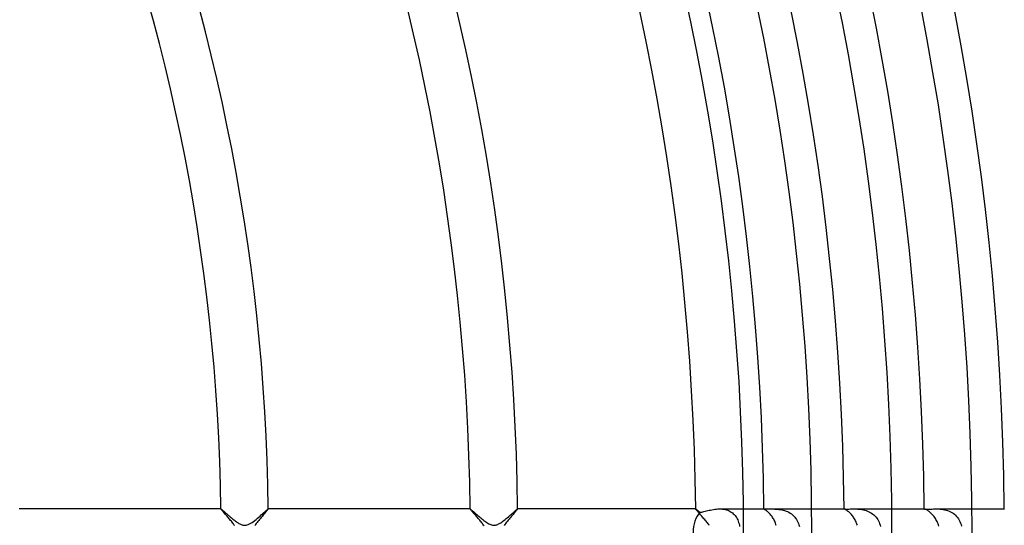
# Model space of a CAD drawing. Header units: millimetres. Extents: x -385 to 385, y -385 to 385.
# Tile 77 of 113: x 149 to 232, y 1 to 43. Entities that reach past the tile are written whole.
import ezdxf

# ---------------------------------------------------------------- set-up
doc = ezdxf.new("R2010")
doc.units = ezdxf.units.MM
doc.layers.add('HIDDEN', color=7, linetype='Continuous')
doc.layers.add('THICK', color=7, linetype='Continuous')

msp = doc.modelspace()

# ---------------------------------------------------------------- linework, layer by layer
at = {"layer": 'HIDDEN'}
for p, q in [((165.99, 2), (165.988, 2)), ((165.988, 1.998), (165.988, 1.999)), ((165.988, 1.999), (165.989, 1.999)), ((165.988, 1.997), (165.988, 1.998)), ((165.989, 1.999), (165.989, 2)), ((165.989, 2), (165.99, 2)), ((165.99, 2), (165.99, 2)), ((165.99, 2), (165.997, 1.998)), ((165.997, 1.998), (166.008, 1.992)), ((166.008, 1.992), (166.023, 1.981)), ((166.023, 1.981), (166.042, 1.967)), ((166.042, 1.967), (166.065, 1.949)), ((166.065, 1.949), (166.091, 1.928)), ((166.091, 1.928), (166.122, 1.903)), ((166.122, 1.903), (166.155, 1.875)), ((166.155, 1.875), (166.192, 1.843)), ((166.192, 1.843), (166.231, 1.809)), ((166.231, 1.809), (166.274, 1.773)), ((166.274, 1.773), (166.319, 1.734)), ((166.319, 1.734), (166.366, 1.693)), ((166.366, 1.693), (166.416, 1.65)), ((169.497, 1.587), (169.594, 1.672)), ((169.594, 1.672), (169.683, 1.751)), ((169.683, 1.751), (169.763, 1.822)), ((169.763, 1.822), (169.833, 1.883)), ((169.833, 1.883), (169.892, 1.932)), ((169.892, 1.932), (169.938, 1.969)), ((169.938, 1.969), (169.969, 1.992)), ((169.969, 1.992), (169.986, 2)), ((169.988, 2), (169.986, 2)), ((169.986, 2), (169.986, 2)), ((169.986, 2), (169.987, 2)), ((169.987, 2), (169.988, 1.999)), ((169.988, 1.999), (169.988, 1.999)), ((169.988, 1.999), (169.988, 1.998)), ((169.988, 1.998), (169.988, 1.997)), ((186.992, 2), (186.989, 2)), ((186.989, 1.998), (186.99, 1.999)), ((186.989, 1.997), (186.989, 1.998)), ((186.99, 1.999), (186.99, 2)), ((186.99, 2), (186.991, 2)), ((186.99, 1.999), (186.99, 1.999)), ((186.991, 2), (186.992, 2)), ((186.992, 2), (187.002, 1.996)), ((187.002, 1.996), (187.02, 1.985)), ((187.02, 1.985), (187.045, 1.966)), ((187.045, 1.966), (187.078, 1.94)), ((187.078, 1.94), (187.118, 1.907)), ((187.118, 1.907), (187.165, 1.868)), ((187.165, 1.868), (187.217, 1.822)), ((187.217, 1.822), (187.276, 1.772)), ((187.276, 1.772), (187.339, 1.717)), ((187.339, 1.717), (187.408, 1.657)), ((190.554, 1.636), (190.63, 1.703)), ((190.63, 1.703), (190.7, 1.766)), ((190.7, 1.766), (190.765, 1.823)), ((190.765, 1.823), (190.823, 1.873)), ((190.823, 1.873), (190.874, 1.917)), ((190.874, 1.917), (190.917, 1.952)), ((190.917, 1.952), (190.95, 1.978)), ((190.95, 1.978), (190.974, 1.995)), ((190.974, 1.995), (190.987, 2)), ((190.99, 2), (190.987, 2)), ((190.987, 2), (190.988, 2)), ((190.988, 2), (190.988, 2)), ((190.988, 2), (190.989, 1.999)), ((190.989, 1.999), (190.989, 1.999)), ((190.989, 1.999), (190.989, 1.998)), ((190.989, 1.998), (190.99, 1.997)), ((205.993, 2), (205.99, 2)), ((205.99, 1.998), (205.991, 1.999)), ((205.99, 1.997), (205.99, 1.998)), ((205.991, 1.999), (205.991, 2)), ((205.991, 2), (205.992, 2)), ((205.991, 1.999), (205.991, 1.999)), ((205.992, 2), (205.993, 2)), ((205.993, 2), (205.999, 1.998)), ((205.999, 1.998), (206.008, 1.993)), ((206.008, 1.993), (206.02, 1.985)), ((206.02, 1.985), (206.036, 1.974)), ((206.036, 1.974), (206.055, 1.959)), ((206.055, 1.959), (206.077, 1.942)), ((206.077, 1.942), (206.102, 1.921)), ((206.102, 1.921), (206.129, 1.898)), ((206.129, 1.898), (206.159, 1.873)), ((206.159, 1.873), (206.192, 1.845)), ((206.192, 1.845), (206.227, 1.814)), ((206.227, 1.814), (206.265, 1.782)), ((206.265, 1.782), (206.304, 1.748)), ((206.304, 1.748), (206.345, 1.712)), ((206.345, 1.712), (206.422, 1.722)), ((206.422, 1.722), (206.507, 1.737)), ((206.507, 1.737), (206.597, 1.756)), ((206.597, 1.756), (206.692, 1.778)), ((206.692, 1.778), (206.793, 1.803)), ((206.793, 1.803), (206.898, 1.829)), ((206.898, 1.829), (207.008, 1.856)), ((207.008, 1.856), (207.122, 1.883)), ((207.122, 1.883), (207.239, 1.909)), ((207.239, 1.909), (207.36, 1.933)), ((207.36, 1.933), (207.484, 1.955)), ((207.484, 1.955), (207.61, 1.974)), ((207.61, 1.974), (207.739, 1.988)), ((207.739, 1.988), (207.869, 1.997)), ((207.869, 1.997), (207.998, 2)), ((207.998, 2), (208.119, 1.997)), ((208, 2), (209.99, 2)), ((208.119, 1.997), (208.239, 1.988)), ((208.239, 1.988), (208.358, 1.973)), ((208.358, 1.973), (208.474, 1.95)), ((208.474, 1.95), (208.586, 1.921)), ((208.586, 1.921), (208.695, 1.884)), ((208.695, 1.884), (208.799, 1.841)), ((208.799, 1.841), (208.899, 1.79)), ((208.899, 1.79), (208.993, 1.733)), ((208.993, 1.733), (209.081, 1.669)), ((209.081, 1.669), (209.163, 1.599)), ((211.741, 2), (211.778, 2)), ((211.741, 1.994), (211.742, 1.996)), ((211.742, 1.996), (211.745, 1.998)), ((211.745, 1.998), (211.75, 1.999)), ((211.75, 1.999), (211.757, 2)), ((211.757, 2), (211.766, 2)), ((211.766, 2), (211.777, 2)), ((211.777, 2), (211.812, 2)), ((211.812, 2), (211.859, 1.999)), ((211.859, 1.999), (211.917, 1.998)), ((211.917, 1.998), (211.986, 1.998)), ((211.986, 1.998), (212.066, 1.998)), ((212.066, 1.998), (212.156, 1.999)), ((212.156, 1.999), (212.255, 2)), ((212.255, 2), (212.362, 2)), ((212.362, 2), (212.461, 2)), ((212.362, 2), (215.741, 2)), ((212.461, 2), (212.563, 1.998)), ((212.563, 1.998), (212.669, 1.994)), ((212.669, 1.994), (212.779, 1.988)), ((212.779, 1.988), (212.892, 1.979)), ((212.892, 1.979), (213.007, 1.966)), ((213.007, 1.966), (213.125, 1.949)), ((213.125, 1.949), (213.245, 1.926)), ((213.245, 1.926), (213.367, 1.897)), ((213.367, 1.897), (213.487, 1.863)), ((213.487, 1.863), (213.606, 1.821)), ((213.606, 1.821), (213.723, 1.772)), ((213.723, 1.772), (213.838, 1.715)), ((213.838, 1.715), (213.948, 1.65)), ((218.491, 1.999), (218.491, 2)), ((218.491, 2), (218.491, 2)), ((218.491, 2), (218.492, 2)), ((218.491, 2), (218.495, 2)), ((218.492, 2), (218.492, 2)), ((218.492, 2), (218.493, 2)), ((218.493, 2), (218.495, 2)), ((218.495, 2), (218.509, 1.999)), ((218.509, 1.999), (218.533, 1.997)), ((218.533, 1.997), (218.569, 1.995)), ((218.569, 1.995), (218.616, 1.993)), ((218.616, 1.993), (218.673, 1.992)), ((218.673, 1.992), (218.74, 1.991)), ((218.74, 1.991), (218.817, 1.992)), ((218.817, 1.992), (218.903, 1.993)), ((218.903, 1.993), (218.997, 1.995)), ((218.997, 1.995), (219.098, 1.998)), ((219.098, 1.998), (219.204, 1.999)), ((219.204, 1.999), (219.315, 2)), ((219.314, 2), (222.491, 2)), ((219.315, 2), (219.421, 1.999)), ((219.421, 1.999), (219.529, 1.996)), ((219.529, 1.996), (219.641, 1.991)), ((219.641, 1.991), (219.757, 1.982)), ((219.757, 1.982), (219.875, 1.968)), ((219.875, 1.968), (219.995, 1.95)), ((219.995, 1.95), (220.116, 1.927)), ((220.116, 1.927), (220.237, 1.897)), ((220.237, 1.897), (220.357, 1.861)), ((220.357, 1.861), (220.477, 1.817)), ((220.477, 1.817), (220.593, 1.766)), ((220.593, 1.766), (220.704, 1.708)), ((220.704, 1.708), (220.811, 1.643)), ((225.242, 2), (225.241, 2)), ((225.241, 2), (225.241, 2)), ((225.241, 2), (225.241, 2)), ((225.241, 2), (225.246, 1.997)), ((225.243, 2), (225.242, 2)), ((225.242, 2), (225.242, 2)), ((225.242, 2), (225.242, 2)), ((225.246, 1.997), (225.26, 1.994)), ((225.26, 1.994), (225.285, 1.99)), ((225.285, 1.99), (225.319, 1.986)), ((225.319, 1.986), (225.363, 1.983)), ((225.363, 1.983), (225.417, 1.981)), ((225.417, 1.981), (225.48, 1.98)), ((225.48, 1.98), (225.552, 1.98)), ((225.552, 1.98), (225.633, 1.982)), ((225.633, 1.982), (225.72, 1.985)), ((225.72, 1.985), (225.813, 1.989)), ((225.813, 1.989), (225.911, 1.993)), ((225.911, 1.993), (226.015, 1.996)), ((226.015, 1.996), (226.122, 1.999)), ((226.122, 1.999), (226.235, 2)), ((226.235, 2), (226.348, 1.999)), ((226.235, 2), (229.241, 2)), ((226.348, 1.999), (226.466, 1.995)), ((226.466, 1.995), (226.586, 1.987)), ((226.586, 1.987), (226.71, 1.974)), ((226.71, 1.974), (226.835, 1.956)), ((226.835, 1.956), (226.962, 1.932)), ((226.962, 1.932), (227.088, 1.902)), ((227.088, 1.902), (227.214, 1.863)), ((227.214, 1.863), (227.337, 1.817)), ((227.337, 1.817), (227.456, 1.763)), ((227.456, 1.763), (227.57, 1.701)), ((227.57, 1.701), (227.68, 1.63)), ((166.416, 1.65), (166.467, 1.604)), ((166.467, 1.604), (166.521, 1.558)), ((166.521, 1.558), (166.577, 1.51)), ((166.577, 1.51), (166.634, 1.46)), ((166.634, 1.46), (166.693, 1.409)), ((166.693, 1.409), (166.754, 1.358)), ((166.754, 1.358), (166.816, 1.305)), ((166.816, 1.305), (166.879, 1.252)), ((166.879, 1.252), (166.943, 1.199)), ((166.943, 1.199), (167.009, 1.146)), ((167.009, 1.146), (167.074, 1.093)), ((167.074, 1.093), (167.139, 1.042)), ((167.139, 1.042), (167.204, 0.993)), ((167.204, 0.993), (167.269, 0.945)), ((167.269, 0.945), (167.332, 0.9)), ((167.332, 0.9), (167.395, 0.857)), ((167.395, 0.857), (167.457, 0.817)), ((168.512, 0.8), (168.621, 0.871)), ((168.621, 0.871), (168.731, 0.949)), ((168.731, 0.949), (168.842, 1.033)), ((168.842, 1.033), (168.955, 1.122)), ((168.955, 1.122), (169.067, 1.214)), ((169.067, 1.214), (169.179, 1.309)), ((169.179, 1.309), (169.288, 1.403)), ((169.288, 1.403), (169.395, 1.496)), ((169.395, 1.496), (169.497, 1.587)), ((187.408, 1.657), (187.481, 1.594)), ((187.481, 1.594), (187.557, 1.527)), ((187.557, 1.527), (187.637, 1.458)), ((187.637, 1.458), (187.719, 1.388)), ((187.719, 1.388), (187.802, 1.317)), ((187.802, 1.317), (187.886, 1.246)), ((187.886, 1.246), (187.971, 1.176)), ((187.971, 1.176), (188.057, 1.107)), ((188.057, 1.107), (188.143, 1.04)), ((188.143, 1.04), (188.228, 0.975)), ((188.228, 0.975), (188.313, 0.913)), ((188.313, 0.913), (188.398, 0.855)), ((188.398, 0.855), (188.483, 0.801)), ((189.476, 0.779), (189.564, 0.833)), ((189.564, 0.833), (189.654, 0.893)), ((189.654, 0.893), (189.746, 0.96)), ((189.746, 0.96), (189.839, 1.03)), ((189.839, 1.03), (189.933, 1.105)), ((189.933, 1.105), (190.028, 1.182)), ((190.028, 1.182), (190.121, 1.26)), ((190.121, 1.26), (190.213, 1.338)), ((190.213, 1.338), (190.303, 1.415)), ((190.303, 1.415), (190.39, 1.491)), ((190.39, 1.491), (190.474, 1.565)), ((190.474, 1.565), (190.554, 1.636)), ((209.163, 1.599), (209.239, 1.524)), ((209.239, 1.524), (209.309, 1.443)), ((209.309, 1.443), (209.374, 1.357)), ((209.374, 1.357), (209.432, 1.267)), ((209.432, 1.267), (209.485, 1.172)), ((209.485, 1.172), (209.532, 1.073)), ((209.532, 1.073), (209.573, 0.971)), ((209.573, 0.971), (209.61, 0.864)), ((209.61, 0.864), (209.642, 0.752)), ((213.948, 1.65), (214.053, 1.578)), ((214.053, 1.578), (214.152, 1.499)), ((214.152, 1.499), (214.245, 1.412)), ((214.245, 1.412), (214.332, 1.319)), ((214.332, 1.319), (214.41, 1.22)), ((214.41, 1.22), (214.482, 1.115)), ((214.482, 1.115), (214.546, 1.004)), ((214.546, 1.004), (214.603, 0.889)), ((214.603, 0.889), (214.652, 0.77)), ((220.811, 1.643), (220.913, 1.57)), ((220.913, 1.57), (221.01, 1.49)), ((221.01, 1.49), (221.1, 1.402)), ((221.1, 1.402), (221.183, 1.309)), ((221.183, 1.309), (221.258, 1.21)), ((221.258, 1.21), (221.327, 1.105)), ((221.327, 1.105), (221.389, 0.995)), ((221.389, 0.995), (221.443, 0.881)), ((221.443, 0.881), (221.489, 0.763)), ((227.68, 1.63), (227.784, 1.551)), ((227.784, 1.551), (227.882, 1.464)), ((227.882, 1.464), (227.972, 1.37)), ((227.972, 1.37), (228.054, 1.269)), ((228.054, 1.269), (228.129, 1.161)), ((228.129, 1.161), (228.196, 1.048)), ((228.196, 1.048), (228.255, 0.93)), ((228.255, 0.93), (228.306, 0.807)), ((167.457, 0.817), (167.518, 0.78)), ((167.518, 0.78), (167.579, 0.746)), ((167.579, 0.746), (167.642, 0.714)), ((167.642, 0.714), (167.708, 0.686)), ((167.708, 0.686), (167.776, 0.661)), ((167.776, 0.661), (167.846, 0.642)), ((167.846, 0.642), (167.918, 0.629)), ((167.918, 0.629), (167.99, 0.625)), ((167.99, 0.625), (168.061, 0.627)), ((168.061, 0.627), (168.134, 0.638)), ((168.134, 0.638), (168.213, 0.658)), ((168.213, 0.658), (168.303, 0.691)), ((168.303, 0.691), (168.405, 0.739)), ((168.405, 0.739), (168.512, 0.8)), ((188.483, 0.801), (188.566, 0.753)), ((188.566, 0.753), (188.649, 0.711)), ((188.649, 0.711), (188.727, 0.678)), ((188.727, 0.678), (188.8, 0.654)), ((188.8, 0.654), (188.869, 0.637)), ((188.869, 0.637), (188.933, 0.628)), ((188.933, 0.628), (188.995, 0.625)), ((188.995, 0.625), (189.057, 0.627)), ((189.057, 0.627), (189.119, 0.635)), ((189.119, 0.635), (189.181, 0.649)), ((189.181, 0.649), (189.246, 0.669)), ((189.246, 0.669), (189.316, 0.697)), ((189.316, 0.697), (189.393, 0.733)), ((189.393, 0.733), (189.476, 0.779)), ((209.642, 0.752), (209.669, 0.636)), ((209.669, 0.636), (209.692, 0.515)), ((214.652, 0.77), (214.693, 0.648)), ((214.693, 0.648), (214.727, 0.522)), ((221.489, 0.763), (221.529, 0.641)), ((221.529, 0.641), (221.561, 0.516)), ((228.306, 0.807), (228.349, 0.679)), ((228.349, 0.679), (228.384, 0.548))]:
    msp.add_line(p, q, dxfattribs=at)
msp.add_ellipse((206.957, 0), major_axis=(0, -2), ratio=0.591904, start_param=-2.598329, end_param=-1.570796, dxfattribs=at)
at = {"layer": 'THICK'}
for p, q in [((205.014, 45.487), (205.551, 42.997)), ((217.786, 45.556), (218.323, 42.911)), ((211.179, 44.174), (211.7, 41.609)), ((224.946, 44.213), (225.466, 41.481)), ((205.551, 42.997), (206.058, 40.5)), ((218.323, 42.911), (218.827, 40.26)), ((211.7, 41.609), (212.189, 39.039)), ((225.466, 41.481), (225.952, 38.743)), ((206.058, 40.5), (206.534, 37.998)), ((218.827, 40.26), (219.3, 37.603)), ((212.189, 39.039), (212.647, 36.462)), ((225.952, 38.743), (226.406, 36)), ((206.534, 37.998), (206.979, 35.49)), ((219.3, 37.603), (219.74, 34.94)), ((212.647, 36.462), (213.073, 33.88)), ((226.406, 36), (226.826, 33.251)), ((206.979, 35.49), (207.395, 32.977)), ((219.74, 34.94), (220.147, 32.272)), ((213.073, 33.88), (213.469, 31.293)), ((226.826, 33.251), (227.212, 30.497)), ((207.395, 32.977), (207.779, 30.459)), ((220.147, 32.272), (220.522, 29.599)), ((213.469, 31.293), (213.832, 28.701)), ((207.779, 30.459), (208.133, 27.937)), ((227.212, 30.497), (227.566, 27.739)), ((220.522, 29.599), (220.865, 26.922)), ((213.832, 28.701), (214.165, 26.106)), ((208.133, 27.937), (208.457, 25.41)), ((227.566, 27.739), (227.885, 24.977)), ((220.865, 26.922), (221.175, 24.242)), ((214.165, 26.106), (214.466, 23.506)), ((208.457, 25.41), (208.75, 22.88)), ((227.885, 24.977), (228.172, 22.211)), ((221.175, 24.242), (221.453, 21.557)), ((214.466, 23.506), (214.735, 20.903)), ((208.75, 22.88), (209.012, 20.346)), ((228.172, 22.211), (228.424, 19.442)), ((214.735, 20.903), (214.973, 18.297)), ((221.453, 21.557), (221.698, 18.869)), ((209.012, 20.346), (209.243, 17.809)), ((228.424, 19.442), (228.643, 16.67)), ((214.973, 18.297), (215.179, 15.688)), ((221.698, 18.869), (221.911, 16.179)), ((209.243, 17.809), (209.444, 15.27)), ((228.643, 16.67), (228.829, 13.895)), ((221.911, 16.179), (222.091, 13.486)), ((209.444, 15.27), (209.614, 12.728)), ((215.179, 15.688), (215.353, 13.077)), ((222.091, 13.486), (222.238, 10.791)), ((228.829, 13.895), (228.98, 11.119)), ((209.614, 12.728), (209.753, 10.185)), ((215.353, 13.077), (215.496, 10.464)), ((222.238, 10.791), (222.353, 8.095)), ((228.98, 11.119), (229.098, 8.34)), ((209.753, 10.185), (209.861, 7.64)), ((215.496, 10.464), (215.607, 7.849)), ((229.098, 8.34), (229.183, 5.561)), ((209.861, 7.64), (209.938, 5.094)), ((215.607, 7.849), (215.687, 5.233)), ((222.353, 8.095), (222.435, 5.397)), ((209.938, 5.094), (209.985, 2.547)), ((215.687, 5.233), (215.734, 2.617)), ((222.435, 5.397), (222.484, 2.699)), ((229.183, 5.561), (229.233, 2.781)), ((209.985, 2.547), (210, 0)), ((215.734, 2.617), (215.75, 0)), ((222.484, 2.699), (222.5, 0)), ((229.233, 2.781), (229.25, 0)), ((165.988, 2), (148.987, 2)), ((165.991, 1.989), (165.988, 1.997)), ((166, 1.975), (165.991, 1.989)), ((166.014, 1.956), (166, 1.975)), ((166.034, 1.931), (166.014, 1.956)), ((166.059, 1.901), (166.034, 1.931)), ((166.088, 1.866), (166.059, 1.901)), ((166.122, 1.827), (166.088, 1.866)), ((166.16, 1.783), (166.122, 1.827)), ((166.202, 1.736), (166.16, 1.783)), ((166.247, 1.685), (166.202, 1.736)), ((166.295, 1.63), (166.247, 1.685)), ((169.765, 1.718), (169.711, 1.656)), ((169.814, 1.775), (169.765, 1.718)), ((169.858, 1.826), (169.814, 1.775)), ((169.896, 1.872), (169.858, 1.826)), ((169.929, 1.911), (169.896, 1.872)), ((169.954, 1.944), (169.929, 1.911)), ((169.973, 1.969), (169.954, 1.944)), ((169.984, 1.987), (169.973, 1.969)), ((169.988, 1.997), (169.984, 1.987)), ((186.989, 2), (169.988, 2)), ((186.993, 1.988), (186.989, 1.997)), ((187.003, 1.973), (186.993, 1.988)), ((187.019, 1.951), (187.003, 1.973)), ((187.041, 1.924), (187.019, 1.951)), ((187.068, 1.891), (187.041, 1.924)), ((187.101, 1.853), (187.068, 1.891)), ((187.138, 1.81), (187.101, 1.853)), ((187.179, 1.762), (187.138, 1.81)), ((187.224, 1.711), (187.179, 1.762)), ((187.273, 1.657), (187.224, 1.711)), ((190.727, 1.673), (190.672, 1.609)), ((190.779, 1.733), (190.727, 1.673)), ((190.826, 1.787), (190.779, 1.733)), ((190.868, 1.836), (190.826, 1.787)), ((190.904, 1.88), (190.868, 1.836)), ((190.934, 1.917), (190.904, 1.88)), ((190.958, 1.948), (190.934, 1.917)), ((190.976, 1.971), (190.958, 1.948)), ((190.986, 1.988), (190.976, 1.971)), ((190.99, 1.997), (190.986, 1.988)), ((205.99, 2), (190.99, 2)), ((205.993, 1.989), (205.99, 1.997)), ((206.002, 1.975), (205.993, 1.989)), ((206.016, 1.956), (206.002, 1.975)), ((206.036, 1.931), (206.016, 1.956)), ((206.06, 1.901), (206.036, 1.931)), ((206.089, 1.867), (206.06, 1.901)), ((206.123, 1.828), (206.089, 1.867)), ((206.161, 1.784), (206.123, 1.828)), ((206.202, 1.737), (206.161, 1.784)), ((206.247, 1.686), (206.202, 1.737)), ((206.295, 1.632), (206.247, 1.686)), ((209.99, 2), (211.741, 2)), ((211.743, 1.99), (211.741, 1.994)), ((211.751, 1.983), (211.743, 1.99)), ((211.763, 1.975), (211.751, 1.983)), ((211.781, 1.964), (211.763, 1.975)), ((211.802, 1.95), (211.781, 1.964)), ((211.829, 1.934), (211.802, 1.95)), ((211.86, 1.913), (211.829, 1.934)), ((211.894, 1.889), (211.86, 1.913)), ((211.933, 1.862), (211.894, 1.889)), ((211.974, 1.83), (211.933, 1.862)), ((212.018, 1.794), (211.974, 1.83)), ((212.066, 1.754), (212.018, 1.794)), ((212.115, 1.709), (212.066, 1.754)), ((212.165, 1.66), (212.115, 1.709)), ((212.217, 1.607), (212.165, 1.66)), ((215.741, 2), (218.491, 2)), ((218.494, 1.997), (218.491, 1.999)), ((218.502, 1.993), (218.494, 1.997)), ((218.515, 1.987), (218.502, 1.993)), ((218.533, 1.979), (218.515, 1.987)), ((218.557, 1.968), (218.533, 1.979)), ((218.585, 1.953), (218.557, 1.968)), ((218.617, 1.936), (218.585, 1.953)), ((218.654, 1.914), (218.617, 1.936)), ((218.695, 1.889), (218.654, 1.914)), ((218.74, 1.859), (218.695, 1.889)), ((218.787, 1.825), (218.74, 1.859)), ((218.838, 1.786), (218.787, 1.825)), ((218.891, 1.742), (218.838, 1.786)), ((218.945, 1.694), (218.891, 1.742)), ((219.001, 1.641), (218.945, 1.694)), ((222.491, 2), (225.243, 2)), ((225.25, 1.999), (225.243, 2)), ((225.263, 1.996), (225.25, 1.999)), ((225.282, 1.991), (225.263, 1.996)), ((225.306, 1.983), (225.282, 1.991)), ((225.335, 1.972), (225.306, 1.983)), ((225.369, 1.957), (225.335, 1.972)), ((225.408, 1.939), (225.369, 1.957)), ((225.451, 1.916), (225.408, 1.939)), ((225.499, 1.889), (225.451, 1.916)), ((225.549, 1.857), (225.499, 1.889)), ((225.602, 1.821), (225.549, 1.857)), ((225.658, 1.779), (225.602, 1.821)), ((225.717, 1.733), (225.658, 1.779)), ((225.776, 1.682), (225.717, 1.733)), ((225.836, 1.626), (225.776, 1.682)), ((229.241, 2), (232.007, 2)), ((166.346, 1.573), (166.295, 1.63)), ((166.399, 1.513), (166.346, 1.573)), ((166.455, 1.45), (166.399, 1.513)), ((166.512, 1.385), (166.455, 1.45)), ((166.571, 1.318), (166.512, 1.385)), ((166.631, 1.248), (166.571, 1.318)), ((166.693, 1.177), (166.631, 1.248)), ((166.755, 1.104), (166.693, 1.177)), ((166.816, 1.031), (166.755, 1.104)), ((166.876, 0.957), (166.816, 1.031)), ((166.934, 0.885), (166.876, 0.957)), ((166.99, 0.812), (166.934, 0.885)), ((169.035, 0.851), (168.969, 0.763)), ((169.104, 0.94), (169.035, 0.851)), ((169.176, 1.028), (169.104, 0.94)), ((169.248, 1.116), (169.176, 1.028)), ((169.321, 1.202), (169.248, 1.116)), ((169.391, 1.286), (169.321, 1.202)), ((169.461, 1.367), (169.391, 1.286)), ((169.528, 1.445), (169.461, 1.367)), ((169.592, 1.519), (169.528, 1.445)), ((169.653, 1.589), (169.592, 1.519)), ((169.711, 1.656), (169.653, 1.589)), ((187.324, 1.599), (187.273, 1.657)), ((187.378, 1.537), (187.324, 1.599)), ((187.435, 1.474), (187.378, 1.537)), ((187.493, 1.407), (187.435, 1.474)), ((187.553, 1.339), (187.493, 1.407)), ((187.614, 1.269), (187.553, 1.339)), ((187.675, 1.198), (187.614, 1.269)), ((187.736, 1.126), (187.675, 1.198)), ((187.796, 1.055), (187.736, 1.126)), ((187.855, 0.983), (187.796, 1.055)), ((187.912, 0.912), (187.855, 0.983)), ((187.968, 0.842), (187.912, 0.912)), ((188.021, 0.772), (187.968, 0.842)), ((190.057, 0.879), (189.989, 0.79)), ((190.128, 0.968), (190.057, 0.879)), ((190.2, 1.057), (190.128, 0.968)), ((190.273, 1.145), (190.2, 1.057)), ((190.345, 1.23), (190.273, 1.145)), ((190.415, 1.313), (190.345, 1.23)), ((190.483, 1.393), (190.415, 1.313)), ((190.549, 1.469), (190.483, 1.393)), ((190.612, 1.541), (190.549, 1.469)), ((190.672, 1.609), (190.612, 1.541)), ((206.346, 1.575), (206.295, 1.632)), ((206.399, 1.514), (206.346, 1.575)), ((206.455, 1.452), (206.399, 1.514)), ((206.512, 1.386), (206.455, 1.452)), ((206.571, 1.319), (206.512, 1.386)), ((206.631, 1.249), (206.571, 1.319)), ((206.692, 1.178), (206.631, 1.249)), ((206.753, 1.107), (206.692, 1.178)), ((206.813, 1.035), (206.753, 1.107)), ((206.872, 0.963), (206.813, 1.035)), ((206.929, 0.891), (206.872, 0.963)), ((206.985, 0.82), (206.929, 0.891)), ((212.269, 1.549), (212.217, 1.607)), ((212.321, 1.488), (212.269, 1.549)), ((212.372, 1.423), (212.321, 1.488)), ((212.423, 1.354), (212.372, 1.423)), ((212.473, 1.281), (212.423, 1.354)), ((212.52, 1.206), (212.473, 1.281)), ((212.566, 1.127), (212.52, 1.206)), ((212.609, 1.046), (212.566, 1.127)), ((212.65, 0.962), (212.609, 1.046)), ((212.687, 0.876), (212.65, 0.962)), ((212.722, 0.788), (212.687, 0.876)), ((219.057, 1.584), (219.001, 1.641)), ((219.112, 1.523), (219.057, 1.584)), ((219.168, 1.457), (219.112, 1.523)), ((219.223, 1.388), (219.168, 1.457)), ((219.277, 1.314), (219.223, 1.388)), ((219.328, 1.238), (219.277, 1.314)), ((219.378, 1.158), (219.328, 1.238)), ((219.424, 1.075), (219.378, 1.158)), ((219.468, 0.989), (219.424, 1.075)), ((219.509, 0.901), (219.468, 0.989)), ((219.547, 0.811), (219.509, 0.901)), ((225.896, 1.566), (225.836, 1.626)), ((225.955, 1.501), (225.896, 1.566)), ((226.014, 1.433), (225.955, 1.501)), ((226.071, 1.36), (226.014, 1.433)), ((226.127, 1.283), (226.071, 1.36)), ((226.181, 1.203), (226.127, 1.283)), ((226.232, 1.119), (226.181, 1.203)), ((226.28, 1.031), (226.232, 1.119)), ((226.326, 0.941), (226.28, 1.031)), ((226.368, 0.847), (226.326, 0.941)), ((226.406, 0.751), (226.368, 0.847)), ((167.044, 0.741), (166.99, 0.812)), ((167.095, 0.67), (167.044, 0.741)), ((167.143, 0.601), (167.095, 0.67)), ((168.905, 0.676), (168.847, 0.59)), ((168.969, 0.763), (168.905, 0.676)), ((188.071, 0.704), (188.021, 0.772)), ((188.119, 0.637), (188.071, 0.704)), ((188.164, 0.569), (188.119, 0.637)), ((189.924, 0.701), (189.863, 0.613)), ((189.989, 0.79), (189.924, 0.701)), ((207.038, 0.75), (206.985, 0.82)), ((207.088, 0.681), (207.038, 0.75)), ((207.135, 0.613), (207.088, 0.681)), ((212.753, 0.697), (212.722, 0.788)), ((212.781, 0.604), (212.753, 0.697)), ((219.581, 0.718), (219.547, 0.811)), ((219.611, 0.622), (219.581, 0.718)), ((226.44, 0.651), (226.406, 0.751)), ((226.47, 0.549), (226.44, 0.651))]:
    msp.add_line(p, q, dxfattribs=at)
for radius, start, end in [(319.75, 0.35839, 44.64161), (313, 0.36612, 44.63387), (306.25, 0.3742, 44.62579), (299.5, 0.38262, 44.61737), (292.75, 0.39144, 44.60855), (286, 0.40067, 44.59932), (279.25, 0.41035, 44.58964), (272.5, 0.42055, 44.5795), (265.75, 0.43121, 44.56878), (259, 0.44244, 44.55755), (252.25, 0.4543, 44.54569), (245.5, 0.46679, 44.5332), (238.75, 0.47997, 44.52002), (232, 0.49395, 44.50604), (225.25, 0.50861, 44.49138), (218.5, 0.52426, 44.47573), (211.75, 0.53961, 44.46038), (206, 0.5556, 44.44439), (191, 0.5992, 44.40079), (187, 0.61203, 44.38796), (170, 0.67323, 44.32677), (166, 0.68944, 44.31055)]:
    msp.add_arc((0, 0), radius, start, end, dxfattribs=at)

doc.saveas('drawing.dxf')
